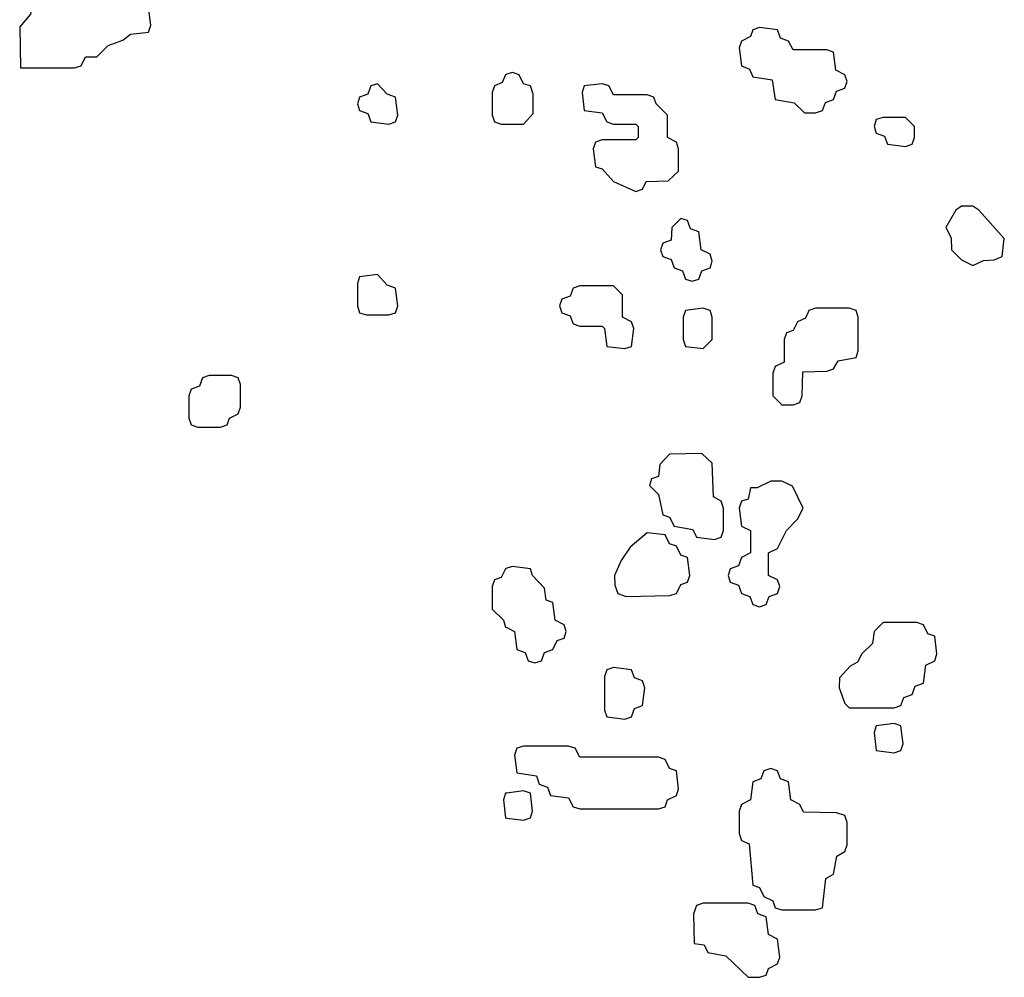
# Model space of a CAD drawing. Header units: inches. Extents: x 2602844 to 2692189, y 936934 to 1026383.
# Tile 43 of 58: x 2679133 to 2680886, y 937754 to 939460. Entities that reach past the tile are written whole.
import ezdxf

# ---------------------------------------------------------------- set-up
doc = ezdxf.new("R2010")
doc.units = ezdxf.units.IN
doc.header["$MEASUREMENT"] = 0
doc.layers.add('C6973', color=7, linetype='Continuous')
doc.layers.add('C6983', color=7, linetype='Continuous')

msp = doc.modelspace()

# ---------------------------------------------------------------- linework, layer by layer
at = {"layer": 'C6973', "color": 6}
for points in [[(2679210, 939508), (2679158, 939502), (2679152, 939470), (2679132.7, 939447.3), (2679134, 939374), (2679230, 939374), (2679242, 939378), (2679250, 939394), (2679270, 939394), (2679290, 939414), (2679316.4, 939423.6), (2679330, 939434), (2679362, 939438), (2679366, 939450), (2679362, 939482), (2679350, 939486), (2679310, 939486), (2679302, 939502), (2679290, 939506)], [(2679770, 939346), (2679758, 939342), (2679752.7, 939327.3), (2679738, 939322), (2679734, 939310), (2679738, 939298), (2679752.7, 939292.7), (2679758, 939278), (2679790, 939274), (2679802, 939278), (2679806, 939290), (2679802, 939322), (2679787.3, 939327.3)], [(2679770, 939006), (2679738, 939002), (2679734, 938990), (2679734, 938950), (2679738, 938938), (2679750, 938934), (2679790, 938934), (2679802, 938938), (2679806, 938950), (2679802, 938982), (2679787.3, 938987.3)], [(2679510, 938826), (2679470, 938826), (2679458, 938822), (2679452.7, 938807.3), (2679438, 938802), (2679434, 938790), (2679434, 938750), (2679438, 938738), (2679450, 938734), (2679490, 938734), (2679502, 938738), (2679506, 938750), (2679522, 938758), (2679526, 938770), (2679526, 938810), (2679522, 938822)]]:
    msp.add_lwpolyline(points, close=True, dxfattribs=at)
for points in [[(2680000, 939362.7), (2679998, 939362), (2679992, 939348), (2679978, 939342), (2679974, 939330), (2679974, 939290), (2679978, 939278), (2679990, 939274), (2680000, 939274)], [(2680000, 938482.7), (2679998, 938482), (2679990, 938466), (2679978, 938462), (2679974, 938450), (2679974, 938410), (2679994, 938390), (2679998, 938378), (2680000, 938377)], [(2680000, 938082.3), (2679998, 938082), (2679994, 938070), (2679998, 938038), (2680000, 938037.7)]]:
    msp.add_lwpolyline(points, dxfattribs=at)
at = {"layer": 'C6983', "color": 6}
for points in [[(2680450, 939446), (2680438, 939442), (2680434, 939430), (2680418, 939422), (2680414, 939410), (2680418, 939378), (2680432, 939372), (2680438, 939358), (2680472.7, 939352.7), (2680478, 939318), (2680511.6, 939311.6), (2680530, 939294), (2680550, 939294), (2680562, 939298), (2680567.3, 939312.7), (2680582, 939318), (2680587.3, 939332.7), (2680602, 939338), (2680606, 939350), (2680602, 939362), (2680586, 939370), (2680582, 939402), (2680570, 939406), (2680510, 939406), (2680502, 939422), (2680487.3, 939427.3), (2680482, 939442)], [(2680170, 939346), (2680138, 939342), (2680134, 939330), (2680138, 939298), (2680170, 939294), (2680178, 939278), (2680190, 939274), (2680230, 939274), (2680234, 939270), (2680234, 939250), (2680230, 939246), (2680170, 939246), (2680158, 939242), (2680154, 939230), (2680158, 939198), (2680170, 939194), (2680190, 939172), (2680230, 939154), (2680242, 939158), (2680248.4, 939171.6), (2680287.3, 939172.7), (2680306, 939190), (2680306, 939230), (2680302, 939242), (2680286, 939250), (2680286, 939290), (2680266, 939310), (2680262, 939322), (2680250, 939326), (2680190, 939326), (2680182, 939342)], [(2680710, 939286), (2680670, 939286), (2680658, 939282), (2680654, 939270), (2680658, 939258), (2680672.7, 939252.7), (2680678, 939238), (2680710, 939234), (2680722, 939238), (2680726, 939250), (2680726, 939270)], [(2680830, 939128), (2680810, 939128), (2680799.6, 939120.4), (2680782, 939090), (2680791.1, 939071.1), (2680792, 939050), (2680810, 939032), (2680830, 939022), (2680848.9, 939031.1), (2680868, 939032), (2680882, 939038), (2680886, 939070), (2680840.4, 939120.4)], [(2680310, 939106), (2680294, 939090), (2680292.7, 939067.3), (2680278, 939062), (2680274, 939050), (2680278, 939038), (2680292.7, 939032.7), (2680298, 939018), (2680312.7, 939012.7), (2680318, 938998), (2680330, 938994), (2680342, 938998), (2680347.3, 939012.7), (2680362, 939018), (2680366, 939030), (2680362, 939042), (2680346, 939050), (2680342, 939082), (2680327.3, 939087.3), (2680322, 939102)], [(2680190, 938986), (2680130, 938986), (2680118, 938982), (2680112.7, 938967.3), (2680098, 938962), (2680094, 938950), (2680098, 938938), (2680112.7, 938932.7), (2680118, 938918), (2680130, 938914), (2680170, 938914), (2680174, 938910), (2680178, 938878), (2680210, 938874), (2680222, 938878), (2680226, 938910), (2680222, 938922), (2680206, 938930), (2680206, 938970)], [(2680350, 938946), (2680318, 938942), (2680314, 938930), (2680314, 938890), (2680318, 938878), (2680350, 938874), (2680366, 938890), (2680366, 938930), (2680362, 938942)], [(2680610, 938946), (2680550, 938946), (2680538, 938942), (2680532, 938928), (2680518, 938922), (2680510, 938906), (2680498, 938902), (2680494, 938890), (2680494, 938850), (2680478, 938842), (2680474, 938830), (2680474, 938790), (2680490, 938774), (2680510, 938774), (2680522, 938778), (2680526, 938790), (2680527.3, 938832.7), (2680570, 938834), (2680582, 938838), (2680590, 938852), (2680622, 938858), (2680626, 938870), (2680626, 938930), (2680622, 938942)], [(2680347.3, 938687.3), (2680290, 938686), (2680272.7, 938667.3), (2680270, 938646), (2680258, 938642), (2680254, 938630), (2680270, 938614), (2680278, 938578), (2680290, 938574), (2680298, 938558), (2680331.6, 938551.6), (2680338, 938538), (2680370, 938534), (2680382, 938538), (2680386, 938550), (2680386, 938590), (2680382, 938602), (2680368, 938610), (2680366, 938670)], [(2680490, 938638), (2680470, 938638), (2680446, 938626), (2680434, 938626), (2680430, 938606), (2680418, 938602), (2680414, 938590), (2680418, 938558), (2680434, 938550), (2680434, 938510), (2680418, 938502), (2680412.7, 938487.3), (2680398, 938482), (2680394, 938470), (2680398, 938458), (2680412.7, 938452.7), (2680418, 938438), (2680432.7, 938432.7), (2680438, 938418), (2680450, 938414), (2680462, 938418), (2680467.3, 938432.7), (2680482, 938438), (2680486, 938450), (2680482, 938462), (2680466, 938470), (2680466, 938510), (2680482, 938518), (2680498, 938550), (2680518, 938570), (2680528, 938590), (2680508.7, 938628.7)], [(2680250, 938546), (2680219.6, 938520.4), (2680203.6, 938496.4), (2680192, 938470), (2680192.7, 938452.7), (2680198, 938438), (2680212.7, 938432.7), (2680290, 938434), (2680302, 938438), (2680310, 938454), (2680322, 938458), (2680326, 938470), (2680322, 938502), (2680310, 938506), (2680302, 938522), (2680290, 938526), (2680282, 938542)], [(2680730, 938386), (2680670, 938386), (2680654, 938370), (2680651.1, 938348.9), (2680632, 938330), (2680624.7, 938315.3), (2680611.6, 938308.4), (2680592.7, 938287.3), (2680592, 938270), (2680602, 938242), (2680610, 938234), (2680690, 938234), (2680702, 938238), (2680707.3, 938252.7), (2680722, 938258), (2680727.3, 938272.7), (2680742, 938278), (2680746, 938310), (2680762, 938318), (2680766, 938330), (2680762, 938362), (2680750, 938366), (2680742, 938382)], [(2680190, 938306), (2680178, 938302), (2680174, 938290), (2680174, 938230), (2680178, 938218), (2680210, 938214), (2680222, 938218), (2680227.3, 938232.7), (2680242, 938238), (2680246, 938270), (2680242, 938282), (2680227.3, 938287.3), (2680222, 938302)], [(2680690, 938206), (2680658, 938202), (2680654, 938190), (2680658, 938158), (2680690, 938154), (2680702, 938158), (2680706, 938170), (2680702, 938202)], [(2680110, 938166), (2680030, 938166), (2680018, 938162), (2680014, 938150), (2680018, 938118), (2680052.7, 938112.7), (2680058, 938098), (2680072.7, 938092.7), (2680078, 938078), (2680110, 938074), (2680118, 938058), (2680130, 938054), (2680270, 938054), (2680282, 938058), (2680286, 938070), (2680302, 938078), (2680306, 938090), (2680302, 938122), (2680290, 938126), (2680282, 938142), (2680270, 938146), (2680130, 938146), (2680122, 938162)], [(2680470, 938126), (2680458, 938122), (2680452.7, 938107.3), (2680438, 938102), (2680434, 938070), (2680418, 938062), (2680414, 938050), (2680414, 938010), (2680418, 937998), (2680431.6, 937991.6), (2680438, 937918), (2680450, 937914), (2680458, 937898), (2680474, 937890), (2680478, 937878), (2680490, 937874), (2680550, 937874), (2680562, 937878), (2680568, 937930), (2680582, 937938), (2680588, 937970), (2680602, 937978), (2680606, 937990), (2680606, 938030), (2680602, 938042), (2680587.3, 938047.3), (2680528.4, 938048.4), (2680522, 938062), (2680506, 938070), (2680502, 938102), (2680487.3, 938107.3), (2680482, 938122)], [(2680430, 937886), (2680350, 937886), (2680338, 937882), (2680332.7, 937867.3), (2680334, 937814), (2680351.6, 937811.6), (2680358, 937798), (2680390, 937792), (2680430, 937754), (2680450, 937754), (2680462, 937758), (2680466, 937770), (2680482, 937778), (2680486, 937790), (2680482, 937822), (2680466, 937830), (2680462, 937862), (2680447.3, 937867.3), (2680442, 937882)]]:
    msp.add_lwpolyline(points, close=True, dxfattribs=at)
for points in [[(2680000, 939274), (2680030, 939274), (2680047.3, 939292.7), (2680047.3, 939327.3), (2680042, 939342), (2680030, 939346), (2680022, 939362), (2680010, 939366), (2680000, 939362.7)], [(2680000, 938377), (2680014, 938370), (2680018, 938338), (2680032.7, 938332.7), (2680038, 938318), (2680050, 938314), (2680062, 938318), (2680067.3, 938332.7), (2680082, 938338), (2680090, 938354), (2680102, 938358), (2680106, 938370), (2680102, 938382), (2680086, 938390), (2680082, 938422), (2680070, 938426), (2680067.3, 938447.3), (2680046, 938470), (2680042, 938482), (2680010, 938486), (2680000, 938482.7)], [(2680000, 938037.7), (2680030, 938034), (2680042, 938038), (2680046, 938050), (2680042, 938082), (2680030, 938086), (2680000, 938082.3)]]:
    msp.add_lwpolyline(points, dxfattribs=at)

doc.saveas('drawing.dxf')
